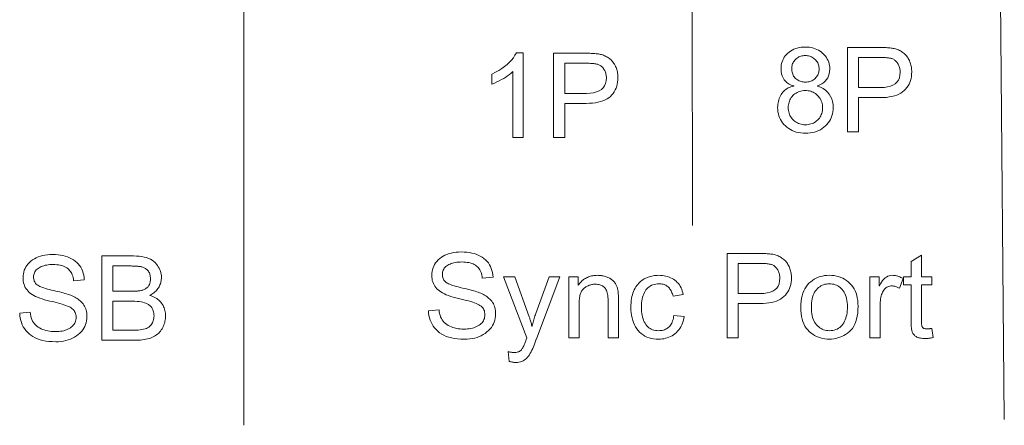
# Model space of a CAD drawing. Extents: x 0 to 841, y 0 to 594.
# Tile 79 of 88: x 712 to 741, y 423 to 435. Entities that reach past the tile are written whole.
import ezdxf

# ---------------------------------------------------------------- set-up
doc = ezdxf.new("R2010")
doc.units = 0

msp = doc.modelspace()

# ---------------------------------------------------------------- linework, layer by layer
at = {"color": 7, "lineweight": 13}
for p, q in [((741.254, 449.3), (741.486, 423.626)), ((718.961, 444.737), (718.959, 423.458))]:
    msp.add_line(p, q, dxfattribs=at)
at = {"color": 7, "lineweight": 13, "ltscale": 0.36803}
msp.add_line((732.231, 444.098), (732.246, 429.377), dxfattribs=at)
at = {"color": 7, "lineweight": 13}
for points in [[(735.948, 433.51), (736.037, 433.477), (736.117, 433.437), (736.187, 433.39), (736.248, 433.336), (736.3, 433.275), (736.342, 433.208), (736.375, 433.134), (736.398, 433.053), (736.413, 432.965), (736.417, 432.871), (736.415, 432.807), (736.408, 432.746), (736.396, 432.687), (736.38, 432.63), (736.36, 432.575), (736.334, 432.522), (736.304, 432.471), (736.27, 432.423), (736.231, 432.376), (736.187, 432.332), (736.14, 432.291), (736.09, 432.254), (736.037, 432.221), (735.982, 432.193), (735.924, 432.169), (735.863, 432.15), (735.8, 432.135), (735.735, 432.124), (735.666, 432.117), (735.595, 432.115), (735.524, 432.117), (735.455, 432.124), (735.388, 432.135), (735.325, 432.15), (735.264, 432.17), (735.206, 432.194), (735.151, 432.222), (735.098, 432.255), (735.048, 432.292), (735.001, 432.333), (734.957, 432.378), (734.918, 432.425), (734.884, 432.474), (734.854, 432.526), (734.829, 432.579), (734.808, 432.635), (734.792, 432.693), (734.781, 432.754), (734.774, 432.816), (734.772, 432.881), (734.773, 432.928), (734.777, 432.973), (734.783, 433.018), (734.792, 433.061), (734.804, 433.103), (734.818, 433.144), (734.835, 433.184), (734.854, 433.222), (734.876, 433.259), (734.9, 433.295), (734.927, 433.329), (734.955, 433.361), (734.986, 433.389), (735.018, 433.415), (735.051, 433.438), (735.087, 433.458), (735.124, 433.475), (735.164, 433.49), (735.205, 433.501), (735.247, 433.51), (735.247, 433.517), (735.176, 433.543), (735.112, 433.574), (735.056, 433.611), (735.007, 433.654), (734.966, 433.702), (734.932, 433.755), (734.906, 433.814), (734.887, 433.878), (734.876, 433.948), (734.872, 434.023), (734.874, 434.078), (734.88, 434.13), (734.89, 434.181), (734.904, 434.23), (734.922, 434.277), (734.943, 434.322), (734.969, 434.366), (734.999, 434.407), (735.032, 434.447), (735.07, 434.485), (735.111, 434.52), (735.154, 434.551), (735.2, 434.579), (735.248, 434.603), (735.299, 434.624), (735.352, 434.64), (735.407, 434.653), (735.465, 434.662), (735.526, 434.668), (735.588, 434.67), (735.652, 434.668), (735.714, 434.662), (735.773, 434.653), (735.829, 434.639), (735.883, 434.622), (735.934, 434.601), (735.983, 434.576), (736.029, 434.548), (736.073, 434.515), (736.115, 434.479), (736.153, 434.44), (736.187, 434.399), (736.217, 434.357), (736.243, 434.313), (736.265, 434.268), (736.283, 434.221), (736.297, 434.172), (736.307, 434.122), (736.313, 434.07), (736.315, 434.017), (736.311, 433.945), (736.3, 433.879), (736.282, 433.817), (736.256, 433.76), (736.223, 433.708), (736.183, 433.66), (736.135, 433.617), (736.08, 433.579), (736.018, 433.546), (735.948, 433.517)], [(736.837, 434.658), (737.78, 434.658), (737.824, 434.658), (737.867, 434.657), (737.908, 434.656), (737.949, 434.654), (737.988, 434.652), (738.025, 434.65), (738.062, 434.647), (738.097, 434.644), (738.131, 434.64), (738.164, 434.636), (738.196, 434.631), (738.228, 434.624), (738.259, 434.616), (738.29, 434.607), (738.32, 434.596), (738.349, 434.584), (738.379, 434.57), (738.407, 434.555), (738.436, 434.538), (738.464, 434.521), (738.491, 434.501), (738.516, 434.481), (738.54, 434.459), (738.563, 434.436), (738.585, 434.411), (738.605, 434.385), (738.624, 434.358), (738.642, 434.329), (738.658, 434.299), (738.673, 434.268), (738.686, 434.236), (738.698, 434.204), (738.709, 434.171), (738.718, 434.138), (738.726, 434.105), (738.732, 434.072), (738.737, 434.038), (738.74, 434.004), (738.743, 433.969), (738.743, 433.935), (738.741, 433.867), (738.734, 433.802), (738.723, 433.739), (738.708, 433.68), (738.688, 433.623), (738.663, 433.569), (738.634, 433.517), (738.601, 433.469), (738.563, 433.423), (738.521, 433.38), (738.474, 433.34), (738.421, 433.305), (738.363, 433.273), (738.3, 433.246), (738.231, 433.223), (738.157, 433.204), (738.078, 433.19), (737.993, 433.179), (737.903, 433.173), (737.807, 433.171), (737.168, 433.171), (737.168, 432.158), (736.837, 432.158)], [(727.232, 431.987), (726.925, 431.987), (726.925, 433.943), (726.877, 433.9), (726.826, 433.858), (726.773, 433.818), (726.716, 433.779), (726.656, 433.741), (726.593, 433.705), (726.526, 433.67), (726.457, 433.636), (726.385, 433.604), (726.309, 433.573), (726.309, 433.869), (726.412, 433.921), (726.508, 433.976), (726.597, 434.033), (726.679, 434.092), (726.755, 434.154), (726.824, 434.218), (726.886, 434.284), (726.942, 434.353), (726.99, 434.425), (727.032, 434.499), (727.232, 434.499)], [(728.134, 434.487), (729.077, 434.487), (729.121, 434.486), (729.164, 434.486), (729.205, 434.485), (729.246, 434.483), (729.285, 434.481), (729.323, 434.479), (729.359, 434.476), (729.394, 434.473), (729.429, 434.469), (729.461, 434.465), (729.493, 434.459), (729.525, 434.453), (729.556, 434.445), (729.587, 434.435), (729.617, 434.425), (729.647, 434.412), (729.676, 434.399), (729.705, 434.384), (729.733, 434.367), (729.761, 434.349), (729.788, 434.33), (729.813, 434.31), (729.838, 434.288), (729.86, 434.264), (729.882, 434.24), (729.902, 434.214), (729.921, 434.187), (729.939, 434.158), (729.955, 434.128), (729.97, 434.097), (729.983, 434.065), (729.995, 434.033), (730.006, 434), (730.015, 433.967), (730.023, 433.934), (730.029, 433.9), (730.034, 433.867), (730.038, 433.833), (730.04, 433.798), (730.04, 433.764), (730.038, 433.696), (730.031, 433.631), (730.02, 433.568), (730.005, 433.509), (729.985, 433.452), (729.96, 433.398), (729.931, 433.346), (729.898, 433.298), (729.86, 433.252), (729.818, 433.209), (729.771, 433.169), (729.718, 433.133), (729.66, 433.102), (729.597, 433.075), (729.528, 433.052), (729.454, 433.033), (729.375, 433.018), (729.29, 433.008), (729.2, 433.002), (729.104, 433), (728.465, 433), (728.465, 431.987), (728.134, 431.987)], [(735.595, 433.631), (735.629, 433.632), (735.662, 433.636), (735.694, 433.641), (735.724, 433.649), (735.754, 433.659), (735.782, 433.671), (735.809, 433.685), (735.835, 433.702), (735.86, 433.72), (735.884, 433.741), (735.906, 433.764), (735.926, 433.787), (735.944, 433.812), (735.959, 433.838), (735.972, 433.865), (735.982, 433.893), (735.991, 433.922), (735.996, 433.953), (736, 433.984), (736.001, 434.017), (736, 434.05), (735.996, 434.082), (735.99, 434.113), (735.982, 434.143), (735.971, 434.172), (735.958, 434.2), (735.943, 434.227), (735.925, 434.253), (735.905, 434.278), (735.883, 434.301), (735.858, 434.323), (735.833, 434.343), (735.807, 434.361), (735.779, 434.376), (735.751, 434.388), (735.721, 434.399), (735.69, 434.407), (735.659, 434.413), (735.626, 434.416), (735.592, 434.417), (735.557, 434.416), (735.524, 434.413), (735.492, 434.407), (735.461, 434.399), (735.432, 434.389), (735.403, 434.376), (735.376, 434.361), (735.35, 434.344), (735.325, 434.325), (735.302, 434.303), (735.28, 434.28), (735.261, 434.256), (735.244, 434.231), (735.229, 434.205), (735.216, 434.179), (735.206, 434.151), (735.198, 434.123), (735.192, 434.094), (735.189, 434.064), (735.188, 434.034), (735.189, 433.997), (735.192, 433.962), (735.198, 433.929), (735.207, 433.897), (735.217, 433.867), (735.23, 433.839), (735.245, 433.811), (735.263, 433.786), (735.283, 433.762), (735.305, 433.74), (735.329, 433.719), (735.355, 433.701), (735.381, 433.684), (735.408, 433.67), (735.437, 433.658), (735.466, 433.649), (735.497, 433.641), (735.529, 433.636), (735.561, 433.632)], [(737.168, 433.468), (737.81, 433.468), (737.923, 433.472), (738.023, 433.486), (738.111, 433.509), (738.188, 433.541), (738.253, 433.582), (738.306, 433.632), (738.347, 433.691), (738.377, 433.76), (738.395, 433.838), (738.401, 433.925), (738.4, 433.954), (738.397, 433.983), (738.394, 434.011), (738.388, 434.039), (738.381, 434.066), (738.373, 434.092), (738.363, 434.118), (738.351, 434.142), (738.338, 434.166), (738.324, 434.19), (738.308, 434.212), (738.292, 434.232), (738.275, 434.251), (738.257, 434.268), (738.238, 434.283), (738.219, 434.297), (738.199, 434.308), (738.179, 434.318), (738.157, 434.326), (738.135, 434.333), (738.112, 434.338), (738.086, 434.343), (738.059, 434.347), (738.029, 434.351), (737.997, 434.354), (737.962, 434.357), (737.926, 434.359), (737.887, 434.36), (737.847, 434.361), (737.804, 434.361), (737.168, 434.361)], [(728.465, 433.296), (729.108, 433.296), (729.22, 433.301), (729.32, 433.315), (729.409, 433.338), (729.485, 433.37), (729.55, 433.411), (729.603, 433.461), (729.645, 433.52), (729.674, 433.589), (729.692, 433.667), (729.698, 433.753), (729.697, 433.783), (729.695, 433.812), (729.691, 433.84), (729.685, 433.868), (729.678, 433.895), (729.67, 433.921), (729.66, 433.946), (729.648, 433.971), (729.635, 433.995), (729.621, 434.019), (729.605, 434.041), (729.589, 434.061), (729.572, 434.08), (729.554, 434.097), (729.535, 434.112), (729.516, 434.125), (729.496, 434.137), (729.476, 434.147), (729.454, 434.155), (729.432, 434.162), (729.409, 434.167), (729.383, 434.172), (729.356, 434.176), (729.326, 434.18), (729.294, 434.183), (729.259, 434.185), (729.223, 434.187), (729.184, 434.189), (729.144, 434.19), (729.101, 434.19), (728.465, 434.19)], [(735.595, 432.368), (735.638, 432.369), (735.679, 432.373), (735.719, 432.38), (735.757, 432.39), (735.794, 432.403), (735.829, 432.418), (735.863, 432.436), (735.896, 432.457), (735.927, 432.481), (735.957, 432.507), (735.984, 432.536), (736.009, 432.567), (736.031, 432.599), (736.05, 432.633), (736.065, 432.668), (736.079, 432.705), (736.089, 432.744), (736.096, 432.785), (736.1, 432.827), (736.102, 432.871), (736.1, 432.915), (736.096, 432.957), (736.088, 432.997), (736.078, 433.037), (736.064, 433.074), (736.048, 433.11), (736.029, 433.144), (736.006, 433.177), (735.981, 433.208), (735.953, 433.237), (735.922, 433.265), (735.89, 433.289), (735.857, 433.31), (735.823, 433.329), (735.787, 433.345), (735.75, 433.358), (735.711, 433.368), (735.672, 433.375), (735.631, 433.379), (735.588, 433.381), (735.545, 433.379), (735.502, 433.375), (735.462, 433.367), (735.423, 433.357), (735.386, 433.344), (735.35, 433.327), (735.317, 433.308), (735.284, 433.286), (735.254, 433.261), (735.225, 433.233), (735.199, 433.203), (735.175, 433.172), (735.154, 433.139), (735.136, 433.105), (735.12, 433.07), (735.108, 433.034), (735.098, 432.997), (735.091, 432.958), (735.087, 432.918), (735.085, 432.877), (735.087, 432.835), (735.091, 432.794), (735.098, 432.754), (735.108, 432.715), (735.121, 432.678), (735.137, 432.643), (735.156, 432.609), (735.178, 432.576), (735.202, 432.544), (735.229, 432.514), (735.259, 432.486), (735.29, 432.461), (735.323, 432.439), (735.357, 432.42), (735.393, 432.404), (735.43, 432.391), (735.469, 432.381), (735.51, 432.373), (735.552, 432.369)], [(713.914, 427.745), (713.909, 427.791), (713.901, 427.835), (713.89, 427.877), (713.877, 427.917), (713.861, 427.954), (713.842, 427.988), (713.821, 428.021), (713.797, 428.051), (713.771, 428.078), (713.742, 428.104), (713.71, 428.126), (713.676, 428.147), (713.639, 428.165), (713.6, 428.181), (713.557, 428.194), (713.513, 428.205), (713.465, 428.213), (713.415, 428.219), (713.362, 428.223), (713.307, 428.224), (713.257, 428.223), (713.209, 428.22), (713.162, 428.215), (713.118, 428.209), (713.075, 428.2), (713.035, 428.189), (712.996, 428.177), (712.959, 428.163), (712.924, 428.146), (712.891, 428.128), (712.861, 428.108), (712.833, 428.087), (712.809, 428.063), (712.788, 428.038), (712.771, 428.011), (712.756, 427.982), (712.745, 427.952), (712.737, 427.92), (712.732, 427.886), (712.731, 427.85), (712.732, 427.819), (712.736, 427.789), (712.742, 427.761), (712.751, 427.734), (712.762, 427.709), (712.775, 427.686), (712.791, 427.664), (712.81, 427.644), (712.831, 427.626), (712.854, 427.609), (712.881, 427.593), (712.913, 427.577), (712.949, 427.562), (712.989, 427.546), (713.034, 427.53), (713.084, 427.514), (713.138, 427.498), (713.197, 427.483), (713.26, 427.467), (713.328, 427.451), (713.389, 427.438), (713.447, 427.424), (713.504, 427.41), (713.558, 427.396), (713.609, 427.382), (713.659, 427.368), (713.706, 427.354), (713.751, 427.34), (713.794, 427.326), (713.834, 427.311), (713.873, 427.296), (713.91, 427.28), (713.947, 427.261), (713.982, 427.241), (714.016, 427.22), (714.049, 427.197), (714.081, 427.172), (714.112, 427.146), (714.141, 427.118), (714.17, 427.089), (714.197, 427.058), (714.22, 427.024), (714.241, 426.989), (714.26, 426.952), (714.275, 426.912), (714.287, 426.871), (714.297, 426.827), (714.304, 426.781), (714.308, 426.734), (714.31, 426.684), (714.307, 426.621), (714.3, 426.559), (714.287, 426.5), (714.269, 426.444), (714.246, 426.389), (714.217, 426.336), (714.184, 426.286), (714.146, 426.238), (714.102, 426.192), (714.053, 426.148), (714, 426.108), (713.944, 426.072), (713.885, 426.04), (713.823, 426.012), (713.758, 425.989), (713.689, 425.969), (713.617, 425.954), (713.543, 425.944), (713.465, 425.937), (713.384, 425.935), (713.281, 425.938), (713.184, 425.945), (713.092, 425.956), (713.005, 425.973), (712.923, 425.994), (712.847, 426.02), (712.776, 426.051), (712.711, 426.086), (712.65, 426.126), (712.595, 426.171), (712.545, 426.219), (712.5, 426.27), (712.46, 426.324), (712.425, 426.381), (712.395, 426.441), (712.37, 426.503), (712.349, 426.569), (712.334, 426.637), (712.324, 426.707), (712.318, 426.781), (712.632, 426.808), (712.638, 426.75), (712.648, 426.695), (712.662, 426.643), (712.68, 426.594), (712.701, 426.549), (712.726, 426.507), (712.755, 426.468), (712.787, 426.432), (712.824, 426.4), (712.864, 426.371), (712.907, 426.345), (712.951, 426.322), (712.997, 426.301), (713.045, 426.283), (713.095, 426.268), (713.147, 426.256), (713.2, 426.246), (713.255, 426.239), (713.312, 426.235), (713.37, 426.234), (713.425, 426.235), (713.477, 426.238), (713.527, 426.244), (713.576, 426.252), (713.622, 426.262), (713.665, 426.275), (713.707, 426.29), (713.747, 426.307), (713.784, 426.326), (713.82, 426.348), (713.852, 426.372), (713.881, 426.397), (713.907, 426.424), (713.929, 426.452), (713.948, 426.483), (713.964, 426.515), (713.976, 426.548), (713.984, 426.583), (713.989, 426.62), (713.991, 426.658), (713.989, 426.698), (713.984, 426.736), (713.975, 426.771), (713.962, 426.804), (713.946, 426.835), (713.927, 426.864), (713.903, 426.891), (713.876, 426.915), (713.846, 426.937), (713.812, 426.957), (713.774, 426.975), (713.731, 426.994), (713.683, 427.013), (713.63, 427.031), (713.572, 427.05), (713.51, 427.068), (713.442, 427.087), (713.37, 427.105), (713.293, 427.124), (713.211, 427.142), (713.129, 427.161), (713.051, 427.181), (712.979, 427.203), (712.911, 427.227), (712.848, 427.252), (712.789, 427.278), (712.736, 427.306), (712.687, 427.335), (712.642, 427.366), (712.603, 427.398), (712.568, 427.432), (712.536, 427.469), (712.508, 427.507), (712.484, 427.547), (712.463, 427.589), (712.447, 427.633), (712.434, 427.678), (712.424, 427.726), (712.419, 427.776), (712.417, 427.828), (712.419, 427.887), (712.426, 427.944), (712.438, 427.999), (712.455, 428.052), (712.476, 428.102), (712.502, 428.151), (712.532, 428.197), (712.568, 428.242), (712.608, 428.284), (712.652, 428.324), (712.701, 428.362), (712.753, 428.395), (712.809, 428.424), (712.868, 428.45), (712.93, 428.471), (712.996, 428.489), (713.065, 428.503), (713.138, 428.513), (713.214, 428.519), (713.294, 428.521), (713.375, 428.519), (713.453, 428.513), (713.529, 428.503), (713.6, 428.489), (713.669, 428.472), (713.734, 428.45), (713.796, 428.425), (713.855, 428.396), (713.911, 428.362), (713.963, 428.325), (714.011, 428.285), (714.055, 428.241), (714.093, 428.193), (714.127, 428.143), (714.157, 428.089), (714.181, 428.032), (714.201, 427.971), (714.216, 427.908), (714.226, 427.841), (714.231, 427.77)], [(716.17, 427.308), (716.216, 427.293), (716.26, 427.276), (716.301, 427.257), (716.34, 427.236), (716.376, 427.214), (716.41, 427.19), (716.442, 427.164), (716.471, 427.136), (716.498, 427.107), (716.523, 427.075), (716.545, 427.043), (716.565, 427.009), (716.582, 426.974), (716.597, 426.939), (716.61, 426.902), (716.621, 426.864), (716.629, 426.826), (716.635, 426.786), (716.638, 426.746), (716.639, 426.704), (716.638, 426.663), (716.635, 426.622), (716.63, 426.582), (716.622, 426.542), (716.613, 426.503), (716.601, 426.465), (716.588, 426.427), (716.572, 426.391), (716.554, 426.354), (716.534, 426.319), (716.512, 426.285), (716.488, 426.252), (716.462, 426.222), (716.435, 426.193), (716.406, 426.167), (716.375, 426.142), (716.342, 426.119), (716.308, 426.097), (716.271, 426.078), (716.233, 426.061), (716.193, 426.045), (716.15, 426.031), (716.104, 426.018), (716.056, 426.008), (716.005, 425.999), (715.95, 425.991), (715.894, 425.985), (715.834, 425.981), (715.772, 425.979), (715.707, 425.978), (714.75, 425.978), (714.75, 428.478), (715.688, 428.478), (715.776, 428.476), (715.859, 428.47), (715.937, 428.46), (716.009, 428.446), (716.076, 428.428), (716.137, 428.407), (716.194, 428.381), (716.244, 428.351), (716.29, 428.318), (716.33, 428.28), (716.365, 428.24), (716.397, 428.199), (716.425, 428.157), (716.449, 428.115), (716.47, 428.071), (716.487, 428.027), (716.5, 427.981), (716.509, 427.935), (716.515, 427.888), (716.517, 427.84), (716.516, 427.808), (716.513, 427.776), (716.509, 427.744), (716.503, 427.713), (716.495, 427.683), (716.486, 427.653), (716.474, 427.623), (716.461, 427.594), (716.447, 427.565), (716.43, 427.537), (716.412, 427.51), (716.392, 427.484), (716.371, 427.458), (716.347, 427.434), (716.322, 427.411), (716.295, 427.388), (716.267, 427.367), (716.236, 427.346), (716.204, 427.327)], [(726.022, 427.82), (726.017, 427.867), (726.009, 427.911), (725.998, 427.953), (725.985, 427.992), (725.969, 428.029), (725.951, 428.064), (725.929, 428.096), (725.906, 428.126), (725.879, 428.154), (725.85, 428.179), (725.819, 428.202), (725.784, 428.222), (725.747, 428.24), (725.708, 428.256), (725.666, 428.269), (725.621, 428.28), (725.573, 428.288), (725.523, 428.294), (725.471, 428.298), (725.415, 428.299), (725.365, 428.298), (725.317, 428.295), (725.27, 428.291), (725.226, 428.284), (725.183, 428.275), (725.143, 428.265), (725.104, 428.252), (725.067, 428.238), (725.032, 428.222), (724.999, 428.204), (724.969, 428.184), (724.942, 428.162), (724.917, 428.139), (724.897, 428.113), (724.879, 428.086), (724.865, 428.058), (724.853, 428.027), (724.845, 427.995), (724.841, 427.961), (724.839, 427.926), (724.84, 427.894), (724.844, 427.864), (724.85, 427.836), (724.859, 427.809), (724.87, 427.784), (724.883, 427.761), (724.9, 427.739), (724.918, 427.719), (724.939, 427.701), (724.963, 427.684), (724.99, 427.669), (725.021, 427.653), (725.057, 427.637), (725.098, 427.621), (725.143, 427.605), (725.192, 427.59), (725.246, 427.574), (725.305, 427.558), (725.368, 427.542), (725.436, 427.527), (725.497, 427.513), (725.555, 427.499), (725.612, 427.485), (725.666, 427.472), (725.718, 427.458), (725.767, 427.444), (725.814, 427.43), (725.859, 427.415), (725.902, 427.401), (725.942, 427.387), (725.981, 427.372), (726.018, 427.355), (726.055, 427.337), (726.09, 427.317), (726.124, 427.295), (726.157, 427.272), (726.189, 427.248), (726.22, 427.221), (726.25, 427.194), (726.278, 427.164), (726.305, 427.133), (726.329, 427.1), (726.35, 427.064), (726.368, 427.027), (726.383, 426.988), (726.396, 426.946), (726.405, 426.902), (726.412, 426.857), (726.417, 426.809), (726.418, 426.759), (726.415, 426.696), (726.408, 426.635), (726.395, 426.576), (726.377, 426.519), (726.354, 426.464), (726.326, 426.412), (726.292, 426.362), (726.254, 426.313), (726.21, 426.268), (726.161, 426.224), (726.109, 426.183), (726.052, 426.147), (725.993, 426.115), (725.931, 426.087), (725.866, 426.064), (725.797, 426.045), (725.726, 426.03), (725.651, 426.019), (725.573, 426.013), (725.492, 426.011), (725.389, 426.013), (725.292, 426.02), (725.2, 426.032), (725.113, 426.048), (725.031, 426.069), (724.955, 426.095), (724.884, 426.126), (724.819, 426.161), (724.758, 426.201), (724.703, 426.246), (724.653, 426.294), (724.609, 426.346), (724.568, 426.4), (724.533, 426.457), (724.503, 426.516), (724.478, 426.579), (724.458, 426.644), (724.442, 426.712), (724.432, 426.783), (724.426, 426.856), (724.74, 426.884), (724.746, 426.825), (724.756, 426.77), (724.77, 426.718), (724.788, 426.67), (724.809, 426.624), (724.834, 426.582), (724.863, 426.543), (724.896, 426.508), (724.932, 426.475), (724.972, 426.446), (725.015, 426.42), (725.059, 426.397), (725.106, 426.376), (725.154, 426.358), (725.203, 426.343), (725.255, 426.331), (725.308, 426.321), (725.363, 426.315), (725.42, 426.31), (725.478, 426.309), (725.533, 426.31), (725.585, 426.314), (725.636, 426.319), (725.684, 426.327), (725.73, 426.338), (725.774, 426.35), (725.815, 426.365), (725.855, 426.382), (725.892, 426.402), (725.928, 426.423), (725.96, 426.447), (725.989, 426.472), (726.015, 426.499), (726.037, 426.528), (726.056, 426.558), (726.072, 426.59), (726.084, 426.623), (726.092, 426.659), (726.097, 426.695), (726.099, 426.734), (726.097, 426.774), (726.092, 426.811), (726.083, 426.847), (726.07, 426.88), (726.054, 426.911), (726.035, 426.939), (726.011, 426.966), (725.985, 426.99), (725.954, 427.012), (725.92, 427.032), (725.882, 427.051), (725.839, 427.07), (725.791, 427.088), (725.738, 427.107), (725.68, 427.125), (725.618, 427.144), (725.55, 427.162), (725.478, 427.181), (725.401, 427.199), (725.319, 427.217), (725.237, 427.236), (725.16, 427.257), (725.087, 427.279), (725.019, 427.302), (724.956, 427.327), (724.898, 427.353), (724.844, 427.381), (724.795, 427.411), (724.751, 427.441), (724.711, 427.474), (724.676, 427.508), (724.644, 427.544), (724.616, 427.582), (724.592, 427.622), (724.572, 427.664), (724.555, 427.708), (724.542, 427.754), (724.533, 427.802), (724.527, 427.852), (724.525, 427.904), (724.528, 427.963), (724.535, 428.019), (724.546, 428.074), (724.563, 428.127), (724.584, 428.178), (724.61, 428.226), (724.64, 428.273), (724.676, 428.317), (724.716, 428.36), (724.76, 428.4), (724.809, 428.437), (724.861, 428.47), (724.917, 428.5), (724.976, 428.525), (725.038, 428.547), (725.104, 428.565), (725.174, 428.578), (725.246, 428.588), (725.322, 428.594), (725.402, 428.596), (725.483, 428.594), (725.562, 428.588), (725.637, 428.578), (725.708, 428.565), (725.777, 428.547), (725.842, 428.526), (725.904, 428.5), (725.963, 428.471), (726.019, 428.438), (726.071, 428.401), (726.119, 428.36), (726.163, 428.316), (726.202, 428.269), (726.236, 428.218), (726.265, 428.164), (726.289, 428.107), (726.309, 428.047), (726.324, 427.983), (726.334, 427.916), (726.34, 427.846)], [(733.273, 428.553), (734.216, 428.553), (734.261, 428.553), (734.303, 428.552), (734.345, 428.551), (734.385, 428.55), (734.424, 428.548), (734.462, 428.545), (734.499, 428.542), (734.534, 428.539), (734.568, 428.535), (734.601, 428.531), (734.633, 428.526), (734.665, 428.519), (734.696, 428.511), (734.726, 428.502), (734.756, 428.491), (734.786, 428.479), (734.815, 428.465), (734.844, 428.45), (734.872, 428.434), (734.9, 428.416), (734.927, 428.397), (734.953, 428.376), (734.977, 428.354), (735, 428.331), (735.022, 428.306), (735.042, 428.281), (735.061, 428.253), (735.078, 428.225), (735.094, 428.195), (735.109, 428.164), (735.123, 428.132), (735.135, 428.099), (735.145, 428.067), (735.155, 428.034), (735.162, 428.001), (735.169, 427.967), (735.174, 427.933), (735.177, 427.899), (735.179, 427.865), (735.18, 427.83), (735.178, 427.762), (735.171, 427.697), (735.16, 427.635), (735.144, 427.575), (735.124, 427.518), (735.1, 427.464), (735.071, 427.413), (735.038, 427.364), (735, 427.318), (734.957, 427.275), (734.91, 427.235), (734.858, 427.2), (734.8, 427.169), (734.736, 427.141), (734.668, 427.118), (734.594, 427.1), (734.514, 427.085), (734.43, 427.075), (734.339, 427.068), (734.244, 427.066), (733.604, 427.066), (733.604, 426.053), (733.273, 426.053)], [(739.378, 426.057), (739.352, 426.052), (739.326, 426.047), (739.3, 426.043), (739.276, 426.039), (739.253, 426.036), (739.23, 426.034), (739.208, 426.032), (739.188, 426.03), (739.167, 426.03), (739.148, 426.029), (739.109, 426.03), (739.072, 426.032), (739.037, 426.036), (739.005, 426.041), (738.974, 426.047), (738.946, 426.055), (738.92, 426.064), (738.896, 426.075), (738.874, 426.087), (738.855, 426.1), (738.837, 426.115), (738.821, 426.13), (738.806, 426.146), (738.793, 426.163), (738.781, 426.181), (738.77, 426.199), (738.761, 426.218), (738.753, 426.238), (738.747, 426.259), (738.742, 426.28), (738.739, 426.303), (738.735, 426.327), (738.732, 426.353), (738.729, 426.381), (738.727, 426.411), (738.725, 426.442), (738.724, 426.475), (738.723, 426.509), (738.722, 426.546), (738.722, 426.584), (738.722, 427.626), (738.499, 427.626), (738.499, 427.863), (738.722, 427.863), (738.722, 428.313), (739.029, 428.499), (739.029, 427.863), (739.336, 427.863), (739.336, 427.626), (739.029, 427.626), (739.029, 426.567), (739.029, 426.54), (739.03, 426.515), (739.031, 426.492), (739.033, 426.47), (739.036, 426.45), (739.039, 426.431), (739.043, 426.414), (739.047, 426.399), (739.052, 426.385), (739.057, 426.373), (739.064, 426.362), (739.072, 426.352), (739.082, 426.344), (739.093, 426.336), (739.107, 426.33), (739.122, 426.325), (739.139, 426.321), (739.157, 426.318), (739.177, 426.316), (739.199, 426.316), (739.213, 426.316), (739.226, 426.316), (739.24, 426.317), (739.253, 426.318), (739.267, 426.319), (739.28, 426.321), (739.294, 426.323), (739.308, 426.325), (739.322, 426.327), (739.336, 426.33)], [(733.604, 427.363), (734.247, 427.363), (734.359, 427.368), (734.46, 427.381), (734.548, 427.404), (734.625, 427.436), (734.69, 427.477), (734.743, 427.527), (734.784, 427.587), (734.814, 427.655), (734.831, 427.733), (734.837, 427.82), (734.836, 427.85), (734.834, 427.879), (734.83, 427.907), (734.825, 427.934), (734.818, 427.961), (734.81, 427.987), (734.8, 428.013), (734.788, 428.038), (734.775, 428.062), (734.76, 428.085), (734.745, 428.107), (734.728, 428.128), (734.711, 428.146), (734.693, 428.163), (734.675, 428.179), (734.656, 428.192), (734.636, 428.204), (734.615, 428.214), (734.594, 428.222), (734.572, 428.228), (734.549, 428.234), (734.523, 428.239), (734.495, 428.243), (734.465, 428.246), (734.433, 428.25), (734.399, 428.252), (734.363, 428.254), (734.324, 428.255), (734.283, 428.256), (734.24, 428.257), (733.604, 428.257)], [(715.081, 427.431), (715.623, 427.431), (715.656, 427.431), (715.688, 427.432), (715.718, 427.433), (715.748, 427.434), (715.777, 427.436), (715.804, 427.438), (715.831, 427.44), (715.856, 427.443), (715.88, 427.446), (715.904, 427.45), (715.926, 427.454), (715.948, 427.46), (715.969, 427.466), (715.99, 427.474), (716.01, 427.484), (716.03, 427.494), (716.049, 427.506), (716.068, 427.519), (716.086, 427.533), (716.104, 427.548), (716.12, 427.565), (716.135, 427.584), (716.148, 427.605), (716.16, 427.627), (716.169, 427.651), (716.177, 427.677), (716.183, 427.704), (716.187, 427.733), (716.19, 427.765), (716.191, 427.797), (716.19, 427.832), (716.187, 427.865), (716.183, 427.896), (716.177, 427.924), (716.169, 427.952), (716.159, 427.977), (716.148, 428), (716.135, 428.022), (716.12, 428.041), (716.103, 428.059), (716.085, 428.075), (716.067, 428.09), (716.047, 428.104), (716.027, 428.116), (716.007, 428.127), (715.985, 428.137), (715.963, 428.145), (715.941, 428.152), (715.917, 428.158), (715.893, 428.162), (715.868, 428.166), (715.842, 428.169), (715.814, 428.172), (715.785, 428.174), (715.754, 428.176), (715.722, 428.178), (715.689, 428.18), (715.654, 428.18), (715.618, 428.181), (715.58, 428.181), (715.081, 428.181)], [(730.057, 426.053), (729.749, 426.053), (729.749, 427.153), (729.748, 427.207), (729.745, 427.257), (729.74, 427.304), (729.733, 427.348), (729.724, 427.388), (729.713, 427.424), (729.7, 427.457), (729.685, 427.487), (729.668, 427.513), (729.649, 427.535), (729.628, 427.555), (729.606, 427.573), (729.582, 427.588), (729.557, 427.602), (729.53, 427.613), (729.501, 427.623), (729.471, 427.63), (729.44, 427.635), (729.406, 427.638), (729.372, 427.639), (729.345, 427.639), (729.318, 427.637), (729.291, 427.633), (729.265, 427.629), (729.239, 427.623), (729.213, 427.615), (729.188, 427.607), (729.163, 427.597), (729.138, 427.585), (729.113, 427.573), (729.09, 427.559), (729.067, 427.544), (729.047, 427.528), (729.027, 427.511), (729.009, 427.493), (728.992, 427.473), (728.977, 427.453), (728.964, 427.431), (728.951, 427.409), (728.94, 427.385), (728.93, 427.36), (728.922, 427.333), (728.914, 427.303), (728.907, 427.272), (728.902, 427.239), (728.897, 427.204), (728.894, 427.166), (728.891, 427.127), (728.89, 427.086), (728.889, 427.042), (728.889, 426.053), (728.582, 426.053), (728.582, 427.863), (728.858, 427.863), (728.858, 427.607), (728.865, 427.607), (728.885, 427.636), (728.906, 427.663), (728.928, 427.689), (728.95, 427.714), (728.974, 427.737), (728.998, 427.758), (729.023, 427.778), (729.05, 427.797), (729.077, 427.814), (729.105, 427.829), (729.134, 427.843), (729.164, 427.856), (729.194, 427.867), (729.226, 427.877), (729.258, 427.885), (729.292, 427.892), (729.326, 427.897), (729.362, 427.901), (729.398, 427.903), (729.435, 427.904), (729.463, 427.903), (729.492, 427.902), (729.52, 427.899), (729.549, 427.895), (729.577, 427.891), (729.605, 427.885), (729.634, 427.878), (729.662, 427.871), (729.69, 427.862), (729.718, 427.852), (729.745, 427.842), (729.771, 427.83), (729.796, 427.817), (729.82, 427.803), (729.843, 427.788), (729.864, 427.773), (729.884, 427.756), (729.903, 427.738), (729.921, 427.719), (729.937, 427.699), (729.952, 427.678), (729.966, 427.657), (729.979, 427.636), (729.991, 427.615), (730.002, 427.593), (730.011, 427.571), (730.019, 427.549), (730.026, 427.526), (730.032, 427.504), (730.037, 427.481), (730.041, 427.457), (730.044, 427.431), (730.047, 427.404), (730.05, 427.375), (730.052, 427.344), (730.054, 427.312), (730.055, 427.278), (730.056, 427.243), (730.057, 427.206), (730.057, 427.167)], [(732.003, 426.679), (731.99, 426.612), (731.973, 426.548), (731.953, 426.488), (731.931, 426.432), (731.905, 426.379), (731.876, 426.33), (731.844, 426.285), (731.809, 426.244), (731.771, 426.206), (731.73, 426.172), (731.687, 426.141), (731.643, 426.114), (731.597, 426.09), (731.551, 426.069), (731.503, 426.051), (731.454, 426.036), (731.404, 426.025), (731.353, 426.017), (731.301, 426.012), (731.247, 426.011), (731.171, 426.013), (731.097, 426.021), (731.027, 426.034), (730.961, 426.052), (730.898, 426.075), (730.839, 426.104), (730.784, 426.137), (730.732, 426.176), (730.683, 426.22), (730.639, 426.269), (730.598, 426.322), (730.561, 426.379), (730.529, 426.439), (730.501, 426.503), (730.478, 426.569), (730.458, 426.639), (730.443, 426.713), (730.432, 426.79), (730.426, 426.87), (730.424, 426.954), (730.425, 427.023), (730.429, 427.089), (730.435, 427.153), (730.444, 427.214), (730.455, 427.272), (730.468, 427.327), (730.484, 427.379), (730.503, 427.428), (730.524, 427.475), (730.547, 427.519), (730.573, 427.56), (730.599, 427.599), (730.627, 427.635), (730.656, 427.669), (730.687, 427.7), (730.718, 427.728), (730.751, 427.754), (730.785, 427.778), (730.82, 427.799), (730.857, 427.817), (730.894, 427.834), (730.932, 427.848), (730.97, 427.861), (731.009, 427.873), (731.048, 427.882), (731.087, 427.89), (731.126, 427.896), (731.166, 427.9), (731.207, 427.903), (731.247, 427.904), (731.303, 427.902), (731.356, 427.898), (731.408, 427.891), (731.458, 427.88), (731.507, 427.867), (731.554, 427.851), (731.599, 427.833), (731.643, 427.811), (731.685, 427.786), (731.726, 427.759), (731.764, 427.728), (731.799, 427.695), (731.831, 427.659), (731.86, 427.621), (731.886, 427.58), (731.909, 427.536), (731.929, 427.489), (731.946, 427.439), (731.96, 427.387), (731.971, 427.332), (731.674, 427.286), (731.664, 427.322), (731.653, 427.356), (731.641, 427.388), (731.628, 427.418), (731.614, 427.446), (731.598, 427.473), (731.581, 427.497), (731.564, 427.52), (731.545, 427.541), (731.525, 427.561), (731.503, 427.578), (731.481, 427.594), (731.458, 427.608), (731.433, 427.62), (731.407, 427.63), (731.38, 427.638), (731.352, 427.645), (731.323, 427.649), (731.293, 427.652), (731.261, 427.653), (731.211, 427.651), (731.163, 427.646), (731.118, 427.636), (731.075, 427.624), (731.035, 427.607), (730.997, 427.587), (730.962, 427.563), (730.929, 427.536), (730.898, 427.505), (730.871, 427.47), (730.845, 427.432), (730.823, 427.392), (730.803, 427.348), (730.786, 427.301), (730.771, 427.252), (730.759, 427.199), (730.75, 427.144), (730.743, 427.086), (730.739, 427.025), (730.738, 426.961), (730.739, 426.895), (730.743, 426.833), (730.749, 426.774), (730.758, 426.718), (730.77, 426.664), (730.785, 426.614), (730.802, 426.567), (730.821, 426.523), (730.843, 426.483), (730.868, 426.445), (730.895, 426.41), (730.925, 426.379), (730.957, 426.352), (730.991, 426.328), (731.027, 426.308), (731.066, 426.292), (731.107, 426.279), (731.151, 426.27), (731.196, 426.265), (731.244, 426.263), (731.283, 426.264), (731.32, 426.268), (731.355, 426.273), (731.389, 426.281), (731.421, 426.291), (731.451, 426.304), (731.48, 426.319), (731.507, 426.336), (731.532, 426.355), (731.555, 426.376), (731.577, 426.4), (731.597, 426.426), (731.616, 426.455), (731.633, 426.485), (731.648, 426.518), (731.661, 426.553), (731.673, 426.591), (731.683, 426.63), (731.691, 426.672), (731.698, 426.717)], [(736.304, 427.904), (736.376, 427.901), (736.445, 427.894), (736.513, 427.882), (736.577, 427.865), (736.639, 427.844), (736.699, 427.818), (736.756, 427.787), (736.81, 427.751), (736.862, 427.71), (736.912, 427.665), (736.958, 427.615), (736.999, 427.561), (737.035, 427.503), (737.066, 427.442), (737.093, 427.376), (737.114, 427.306), (737.131, 427.232), (737.143, 427.154), (737.151, 427.072), (737.153, 426.986), (737.15, 426.882), (737.143, 426.785), (737.13, 426.694), (737.111, 426.609), (737.088, 426.531), (737.059, 426.458), (737.025, 426.392), (736.986, 426.332), (736.942, 426.279), (736.892, 426.231), (736.839, 426.19), (736.785, 426.152), (736.73, 426.119), (736.673, 426.09), (736.615, 426.066), (736.555, 426.046), (736.494, 426.031), (736.432, 426.019), (736.369, 426.013), (736.304, 426.011), (736.236, 426.013), (736.17, 426.02), (736.106, 426.031), (736.044, 426.047), (735.984, 426.067), (735.925, 426.092), (735.868, 426.122), (735.813, 426.156), (735.76, 426.194), (735.709, 426.237), (735.661, 426.285), (735.618, 426.339), (735.58, 426.397), (735.547, 426.461), (735.519, 426.531), (735.497, 426.605), (735.479, 426.685), (735.466, 426.771), (735.459, 426.861), (735.456, 426.957), (735.459, 427.05), (735.466, 427.138), (735.478, 427.222), (735.495, 427.3), (735.517, 427.374), (735.544, 427.443), (735.576, 427.507), (735.612, 427.566), (735.654, 427.62), (735.7, 427.669), (735.75, 427.714), (735.802, 427.753), (735.857, 427.789), (735.914, 427.819), (735.973, 427.845), (736.034, 427.866), (736.098, 427.882), (736.164, 427.894), (736.233, 427.901)], [(738.485, 427.806), (738.379, 427.523), (738.356, 427.536), (738.334, 427.547), (738.311, 427.557), (738.289, 427.566), (738.266, 427.573), (738.244, 427.579), (738.222, 427.584), (738.2, 427.587), (738.178, 427.589), (738.156, 427.59), (738.122, 427.588), (738.09, 427.584), (738.06, 427.576), (738.031, 427.565), (738.004, 427.551), (737.979, 427.534), (737.956, 427.514), (737.934, 427.491), (737.913, 427.465), (737.895, 427.435), (737.878, 427.403), (737.863, 427.369), (737.85, 427.332), (737.838, 427.292), (737.828, 427.25), (737.82, 427.206), (737.814, 427.159), (737.81, 427.109), (737.807, 427.057), (737.806, 427.003), (737.806, 426.053), (737.499, 426.053), (737.499, 427.863), (737.779, 427.863), (737.779, 427.59), (737.786, 427.59), (737.816, 427.649), (737.848, 427.703), (737.882, 427.75), (737.917, 427.791), (737.955, 427.825), (737.994, 427.853), (738.035, 427.875), (738.078, 427.891), (738.123, 427.9), (738.169, 427.904), (738.201, 427.903), (738.232, 427.9), (738.264, 427.895), (738.295, 427.888), (738.327, 427.879), (738.358, 427.869), (738.39, 427.856), (738.422, 427.841), (738.453, 427.825)], [(728.318, 427.863), (727.625, 426.023), (727.625, 426.022), (727.625, 426.021), (727.624, 426.02), (727.624, 426.019), (727.624, 426.018), (727.623, 426.017), (727.623, 426.015), (727.623, 426.014), (727.622, 426.012), (727.622, 426.011), (727.602, 425.95), (727.581, 425.892), (727.56, 425.837), (727.538, 425.784), (727.515, 425.732), (727.491, 425.684), (727.467, 425.637), (727.442, 425.593), (727.417, 425.551), (727.391, 425.512), (727.363, 425.475), (727.334, 425.443), (727.302, 425.414), (727.267, 425.389), (727.231, 425.368), (727.192, 425.351), (727.151, 425.337), (727.108, 425.328), (727.063, 425.322), (727.015, 425.32), (726.998, 425.32), (726.981, 425.321), (726.963, 425.323), (726.944, 425.325), (726.924, 425.329), (726.904, 425.332), (726.883, 425.337), (726.861, 425.342), (726.839, 425.348), (726.815, 425.354), (726.785, 425.644), (726.802, 425.639), (726.82, 425.634), (726.838, 425.63), (726.855, 425.627), (726.872, 425.624), (726.89, 425.621), (726.907, 425.619), (726.924, 425.618), (726.942, 425.617), (726.959, 425.617), (726.992, 425.618), (727.023, 425.62), (727.052, 425.625), (727.078, 425.632), (727.103, 425.64), (727.126, 425.65), (727.146, 425.663), (727.164, 425.677), (727.181, 425.693), (727.195, 425.711), (727.208, 425.731), (727.222, 425.754), (727.236, 425.78), (727.25, 425.81), (727.265, 425.842), (727.279, 425.878), (727.295, 425.916), (727.31, 425.958), (727.326, 426.002), (727.342, 426.05), (726.655, 427.863), (726.986, 427.863), (727.412, 426.677), (727.42, 426.655), (727.427, 426.631), (727.435, 426.606), (727.443, 426.58), (727.451, 426.553), (727.459, 426.524), (727.467, 426.494), (727.476, 426.462), (727.484, 426.43), (727.492, 426.396), (727.499, 426.396), (727.508, 426.435), (727.517, 426.474), (727.527, 426.513), (727.537, 426.551), (727.548, 426.589), (727.559, 426.627), (727.571, 426.664), (727.583, 426.701), (727.595, 426.737), (727.608, 426.773), (728.006, 427.863)], [(736.304, 426.263), (736.355, 426.265), (736.404, 426.271), (736.45, 426.281), (736.494, 426.294), (736.535, 426.312), (736.573, 426.333), (736.61, 426.358), (736.643, 426.387), (736.674, 426.421), (736.703, 426.457), (736.729, 426.498), (736.752, 426.54), (736.772, 426.585), (736.79, 426.633), (736.805, 426.683), (736.817, 426.735), (736.827, 426.79), (736.834, 426.847), (736.838, 426.907), (736.839, 426.969), (736.838, 427.035), (736.833, 427.098), (736.825, 427.158), (736.815, 427.214), (736.801, 427.267), (736.784, 427.316), (736.764, 427.362), (736.74, 427.405), (736.714, 427.445), (736.685, 427.481), (736.653, 427.513), (736.62, 427.543), (736.586, 427.568), (736.55, 427.591), (736.513, 427.61), (736.474, 427.625), (736.433, 427.637), (736.392, 427.646), (736.348, 427.651), (736.304, 427.653), (736.258, 427.651), (736.214, 427.646), (736.171, 427.637), (736.13, 427.625), (736.091, 427.609), (736.054, 427.59), (736.018, 427.567), (735.983, 427.541), (735.951, 427.511), (735.92, 427.478), (735.892, 427.441), (735.866, 427.401), (735.844, 427.358), (735.824, 427.311), (735.808, 427.26), (735.794, 427.207), (735.784, 427.149), (735.776, 427.089), (735.772, 427.025), (735.77, 426.957), (735.772, 426.89), (735.776, 426.826), (735.784, 426.766), (735.794, 426.709), (735.808, 426.655), (735.825, 426.605), (735.845, 426.558), (735.868, 426.515), (735.894, 426.474), (735.923, 426.438), (735.954, 426.405), (735.987, 426.375), (736.021, 426.349), (736.057, 426.326), (736.094, 426.307), (736.133, 426.291), (736.174, 426.279), (736.215, 426.27), (736.259, 426.265)], [(715.081, 426.275), (715.703, 426.275), (715.768, 426.276), (715.829, 426.279), (715.885, 426.285), (715.938, 426.293), (715.986, 426.303), (716.031, 426.316), (716.071, 426.331), (716.107, 426.348), (716.139, 426.367), (716.167, 426.389), (716.192, 426.413), (716.214, 426.438), (716.233, 426.465), (716.25, 426.494), (716.264, 426.525), (716.276, 426.557), (716.285, 426.591), (716.291, 426.627), (716.295, 426.665), (716.297, 426.704), (716.295, 426.744), (716.291, 426.782), (716.284, 426.818), (716.274, 426.852), (716.262, 426.885), (716.247, 426.916), (716.229, 426.945), (716.208, 426.972), (716.185, 426.997), (716.158, 427.021), (716.129, 427.042), (716.094, 427.062), (716.056, 427.079), (716.012, 427.093), (715.965, 427.106), (715.913, 427.116), (715.856, 427.124), (715.796, 427.13), (715.73, 427.133), (715.66, 427.134), (715.081, 427.134)]]:
    msp.add_lwpolyline(points, close=True, dxfattribs=at)

doc.saveas('drawing.dxf')
